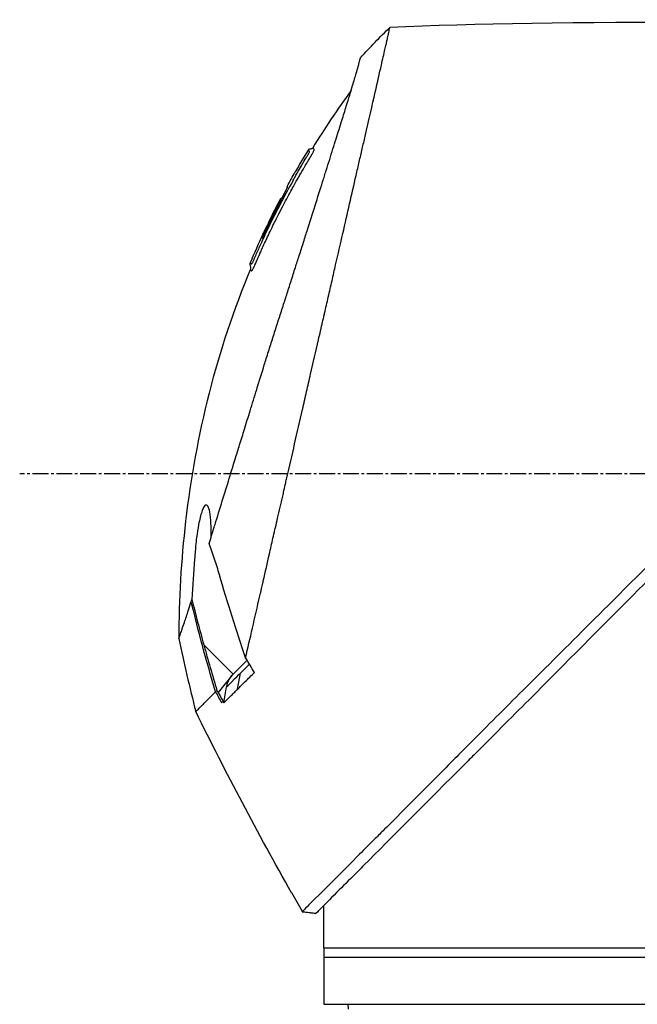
# Model space of a CAD drawing. Header units: millimetres. Extents: x 0 to 5219, y 0 to 2970.
# Tile 122 of 232: x 353 to 419, y 2182 to 2286. Entities that reach past the tile are written whole.
import ezdxf

# ---------------------------------------------------------------- set-up
doc = ezdxf.new("R2010")
doc.units = ezdxf.units.MM
doc.header["$LTSCALE"] = 0.2
doc.linetypes.add('CENTER2', pattern=[1.125, 0.75, -0.125, 0.125, -0.125])
doc.layers.add('02_Center Line', color=1, linetype='CENTER2')

# ---------------------------------------------------------------- blocks, each defined once
blk = doc.blocks.new('A$C9d85a397')
for p, q in [((109.41, 1530.64), (109.41, 1530.64)), ((108.21, 1529.09), (108.22, 1529.08)), ((107.36, 1527.54), (107.36, 1527.54)), ((106.69, 1526.3), (106.69, 1526.3)), ((106.77, 1526.21), (106.72, 1526.26)), ((106.86, 1526.12), (106.86, 1526.13)), ((98.49, 1478.85), (101.61, 1475.72)), ((102.71, 1476.16), (102.71, 1476.16)), ((101.47, 1475.57), (100.02, 1473.77)), ((102.08, 1474.12), (102.39, 1475.84)), ((101.17, 1474.63), (101.17, 1474.63)), ((99.79, 1473.9), (99.79, 1473.9)), ((111.25, 1450.15), (111.25, 1451.15)), ((110.41, 1450.31), (108.96, 1450.49)), ((108.96, 1450.49), (108.96, 1450.49)), ((111.25, 1446.65), (111.25, 1449.65)), ((111.25, 1446.65), (201.25, 1446.65)), ((111.25, 1446.65), (111.25, 1440.65)), ((111.25, 1445.65), (201.25, 1445.65)), ((111.25, 1440.65), (201.25, 1440.65)), ((113.86, 1440.15), (113.85, 1440.65))]:
    blk.add_line(p, q)
at = {"extrusion": (0, 0, -1)}
for centre, major_axis, ratio, start_param, end_param in [((462.25, 1514.75), (366.09, -26.02), 0.042138, 3.488133, 3.909025), ((117.63, 1541.96), (7.47, 7.7), 0.120793, 4.50015, 4.924628), ((190.7, 1482.03), (45.52, 83.34), 1, 4.712389, 4.730948), ((190.7, 1482.03), (-47.06, -82.48), 1, 1.552239, 1.570796), ((165.94, 1460.84), (-61.32, 61.29), 0.000012, 6.229279, 6.245754), ((280.96, 1527.65), (44.19, -183.8), 1, 1.51817, 1.570796), ((2518.5, 2914), (765.25, 2704.52), 0.999799, 3.899585, 3.900232), ((126.79, 1499.87), (-29.02, -28.06), 0.006576, 0.377371, 0.391215), ((94.56, 1470.26), (157.24, -287.66), 0.019111, 4.710355, 4.714425), ((127.59, 1498.98), (-29.37, -28.27), 0.004865, 5.887634, 5.901943), ((189.95, 1508.95), (-92.5, 175.69), 0.499327, 4.653394, 4.763255), ((449.08, 1645.73), (-133.4, 370.15), 0.996605, 4.537773, 4.543581)]:
    blk.add_ellipse(centre, major_axis=major_axis, ratio=ratio, start_param=start_param, end_param=end_param, dxfattribs=at)
for points, knots in [([(102.94, 1477.46), (103.41, 1479.48), (103.91, 1481.67), (104.53, 1484.4), (104.62, 1484.75), (104.74, 1485.29), (104.78, 1485.47), (105.04, 1486.62), (105.24, 1487.5), (105.59, 1489.01), (105.72, 1489.6), (105.92, 1490.46), (105.99, 1490.77), (106.08, 1491.15), (106.1, 1491.23), (106.19, 1491.63), (106.27, 1491.97), (106.52, 1493.07), (106.7, 1493.85), (106.93, 1494.84), (106.97, 1495.04), (107.08, 1495.52), (107.14, 1495.79), (107.24, 1496.23), (107.29, 1496.41), (107.87, 1498.96), (108.43, 1501.4), (109.14, 1504.49), (109.28, 1505.12), (109.57, 1506.37), (109.71, 1506.98), (110.13, 1508.82), (110.4, 1510.03), (110.76, 1511.56), (110.83, 1511.88), (110.98, 1512.52), (111.05, 1512.84), (111.16, 1513.33), (111.2, 1513.48), (111.27, 1513.79), (111.3, 1513.94), (111.46, 1514.65), (111.6, 1515.22), (111.79, 1516.09), (111.86, 1516.38), (111.99, 1516.96), (112.06, 1517.24), (112.26, 1518.1), (112.38, 1518.67), (112.77, 1520.34), (113.02, 1521.45), (113.52, 1523.61), (113.76, 1524.67), (114.23, 1526.74), (114.46, 1527.74), (114.8, 1529.2), (114.91, 1529.68), (115.12, 1530.62), (115.23, 1531.08), (115.44, 1531.98), (115.54, 1532.43), (116.04, 1534.6), (116.4, 1536.17), (116.96, 1538.63), (117.18, 1539.59), (117.51, 1541.05), (117.64, 1541.62), (117.8, 1542.29), (117.84, 1542.46), (117.89, 1542.7), (117.91, 1542.77), (117.95, 1542.97), (117.98, 1543.09), (118.05, 1543.4), (118.09, 1543.58), (118.15, 1543.85), (118.18, 1543.95), (118.21, 1544.07), (118.21, 1544.11), (118.24, 1544.24), (118.26, 1544.32), (118.29, 1544.43), (118.29, 1544.46), (118.29, 1544.46)], [0.000001, 0.000001, 0.000001, 0.000001, 0.87198, 0.87198, 0.998176, 0.998176, 1.064575, 1.064575, 1.41457, 1.41457, 1.596219, 1.596219, 1.693857, 1.693857, 1.719166, 1.719166, 1.837725, 1.837725, 2.111396, 2.111396, 2.182409, 2.182409, 2.276499, 2.276499, 2.337341, 2.337341, 3.162147, 3.162147, 3.373842, 3.373842, 3.579811, 3.579811, 3.984502, 3.984502, 4.09507, 4.09507, 4.202311, 4.202311, 4.255972, 4.255972, 4.304596, 4.304596, 4.486711, 4.486711, 4.581165, 4.581165, 4.673894, 4.673894, 4.859509, 4.859509, 5.231419, 5.231419, 5.60592, 5.60592, 5.979077, 5.979077, 6.165933, 6.165933, 6.351964, 6.351964, 6.539189, 6.539189, 7.288579, 7.288579, 7.860772, 7.860772, 8.290537, 8.290537, 8.451715, 8.451715, 8.522248, 8.522248, 8.654959, 8.654959, 8.889881, 8.889881, 9.06617, 9.06617, 9.132077, 9.132077, 9.362293, 9.362293, 9.592797, 9.592797, 9.592797, 9.592797]), ([(99.06, 1489.6), (99.15, 1489.88), (99.24, 1490.17), (99.41, 1490.74), (99.51, 1491.04), (99.66, 1491.53), (99.72, 1491.73), (100.03, 1492.75), (100.29, 1493.59), (100.74, 1495.03), (100.92, 1495.62), (101.35, 1497.01), (101.6, 1497.83), (102.01, 1499.13), (102.15, 1499.61), (102.47, 1500.65), (102.65, 1501.2), (103.02, 1502.41), (103.22, 1503.06), (103.65, 1504.46), (103.88, 1505.21), (104.39, 1506.84), (104.65, 1507.71), (105, 1508.81), (105.07, 1509.03), (105.29, 1509.75), (105.45, 1510.25), (105.77, 1511.24), (105.92, 1511.74), (106.24, 1512.73), (106.4, 1513.23), (106.72, 1514.21), (106.88, 1514.71), (107.18, 1515.63), (107.33, 1516.1), (107.55, 1516.8), (107.63, 1517.05), (107.87, 1517.79), (108.02, 1518.27), (108.31, 1519.18), (108.45, 1519.61), (108.74, 1520.51), (108.89, 1520.99), (109.19, 1521.92), (109.33, 1522.38), (110.06, 1524.66), (110.61, 1526.4), (111.26, 1528.45), (111.38, 1528.85), (111.63, 1529.64), (111.76, 1530.03), (112.11, 1531.17), (112.34, 1531.89), (112.77, 1533.28), (112.98, 1533.94), (113.34, 1535.09), (113.49, 1535.59), (113.9, 1536.9), (114.12, 1537.64), (114.46, 1538.76), (114.58, 1539.18), (114.77, 1539.82), (114.84, 1540.07), (114.94, 1540.43), (114.98, 1540.57), (115.02, 1540.73), (115.03, 1540.77), (115.08, 1540.94), (115.1, 1541.05), (115.14, 1541.18), (115.15, 1541.22), (115.15, 1541.22)], [0.000001, 0.000001, 0.000001, 0.000001, 0.11946, 0.11946, 0.241052, 0.241052, 0.321692, 0.321692, 0.643653, 0.643653, 0.858623, 0.858623, 1.144694, 1.144694, 1.308122, 1.308122, 1.494874, 1.494874, 1.708069, 1.708069, 1.951832, 1.951832, 2.230695, 2.230695, 2.303189, 2.303189, 2.46479, 2.46479, 2.625297, 2.625297, 2.787922, 2.787922, 2.946664, 2.946664, 3.08253, 3.08253, 3.156368, 3.156368, 3.305764, 3.305764, 3.43529, 3.43529, 3.579096, 3.579096, 3.721833, 3.721833, 4.292184, 4.292184, 4.435257, 4.435257, 4.578157, 4.578157, 4.862917, 4.862917, 5.148905, 5.148905, 5.393875, 5.393875, 5.822939, 5.822939, 6.144758, 6.144758, 6.385994, 6.385994, 6.566823, 6.566823, 6.63475, 6.63475, 6.873456, 6.873456, 7.112007, 7.112007, 7.112007, 7.112007]), ([(104.33, 1520.12), (104.35, 1520.16), (104.38, 1520.22), (104.42, 1520.32), (104.43, 1520.35), (104.45, 1520.38), (104.46, 1520.41), (104.54, 1520.58), (104.58, 1520.67), (104.58, 1520.67), (104.58, 1520.67), (104.6, 1520.71), (104.6, 1520.73), (104.79, 1521.16), (104.99, 1521.58), (105.18, 1522), (105.3, 1522.25), (105.42, 1522.5), (105.54, 1522.75), (105.68, 1523.05), (105.82, 1523.32), (105.94, 1523.57), (106.17, 1524.03), (106.36, 1524.42), (106.53, 1524.74), (106.6, 1524.88), (106.67, 1525.01), (106.72, 1525.12), (106.93, 1525.53), (107.05, 1525.76), (107.08, 1525.81), (107.23, 1526.09), (107.38, 1526.38), (107.53, 1526.66), (107.67, 1526.9), (107.8, 1527.15), (107.94, 1527.39), (108.17, 1527.82), (108.36, 1528.16), (108.51, 1528.42), (108.62, 1528.62), (108.71, 1528.77), (108.77, 1528.87), (109, 1529.28), (109.14, 1529.51), (109.16, 1529.56), (109.19, 1529.59), (109.21, 1529.62), (109.22, 1529.66), (109.25, 1529.71), (109.28, 1529.75), (109.3, 1529.79), (109.35, 1529.88), (109.39, 1529.94), (109.43, 1530), (109.43, 1530.01), (109.44, 1530.03), (109.45, 1530.04), (109.48, 1530.08), (109.5, 1530.12), (109.51, 1530.14), (109.51, 1530.15), (109.52, 1530.16), (109.53, 1530.17), (109.53, 1530.18), (109.54, 1530.19), (109.55, 1530.2), (109.55, 1530.2), (109.55, 1530.21), (109.55, 1530.21), (109.58, 1530.26), (109.61, 1530.31), (109.63, 1530.34), (109.7, 1530.45), (109.74, 1530.52), (109.76, 1530.56), (109.77, 1530.58), (109.79, 1530.61), (109.81, 1530.64), (109.82, 1530.65), (109.83, 1530.67), (109.83, 1530.68), (109.84, 1530.69), (109.84, 1530.69), (109.84, 1530.7), (109.85, 1530.71), (109.86, 1530.72), (109.87, 1530.74), (109.88, 1530.76), (109.89, 1530.77), (109.9, 1530.79), (109.9, 1530.8), (109.91, 1530.81), (109.93, 1530.84), (109.94, 1530.86), (109.95, 1530.88), (109.96, 1530.9), (109.99, 1530.95), (110.02, 1531), (110.04, 1531.04), (110.07, 1531.1), (110.1, 1531.15), (110.12, 1531.19), (110.13, 1531.22), (110.15, 1531.25), (110.16, 1531.27), (110.17, 1531.29), (110.17, 1531.3), (110.18, 1531.31), (110.18, 1531.31), (110.18, 1531.32), (110.18, 1531.32), (110.19, 1531.34), (110.2, 1531.37), (110.21, 1531.4), (110.22, 1531.4), (110.22, 1531.41), (110.22, 1531.41), (110.22, 1531.42), (110.22, 1531.42), (110.22, 1531.43), (110.22, 1531.43), (110.23, 1531.44), (110.23, 1531.45), (110.23, 1531.45), (110.23, 1531.46), (110.23, 1531.46), (110.23, 1531.47), (110.2, 1531.49), (110.18, 1531.53), (110.16, 1531.55), (110.14, 1531.57), (110.12, 1531.58), (110.12, 1531.59), (110.11, 1531.6), (110.1, 1531.6), (110.1, 1531.61), (110.09, 1531.61), (110.09, 1531.62), (110.08, 1531.63), (110.08, 1531.63), (110.07, 1531.63), (110.07, 1531.63), (110.07, 1531.63), (110.07, 1531.63)], [-0.6381839, -0.6381839, -0.6381839, -0.6381839, -0.6316964, -0.6316964, -0.6316964, -0.6307456, -0.6307456, -0.6307456, -0.6250215, -0.6250215, -0.6250215, -0.6234436, -0.6234436, -0.6234436, -0.5910238, -0.5910238, -0.5910238, -0.5714286, -0.5714286, -0.5714286, -0.5584343, -0.5584343, -0.5584343, -0.5344378, -0.5344378, -0.5344378, -0.5236736, -0.5236736, -0.5236736, -0.4857143, -0.4857143, -0.4857143, -0.4628498, -0.4628498, -0.4628498, -0.4428571, -0.4428571, -0.4428571, -0.4184801, -0.4184801, -0.4184801, -0.4, -0.4, -0.4, -0.3785714, -0.3785714, -0.3785714, -0.3766324, -0.3766324, -0.3766324, -0.3736775, -0.3736775, -0.3736775, -0.3678571, -0.3678571, -0.3678571, -0.3667329, -0.3667329, -0.3667329, -0.3632653, -0.3632653, -0.3632653, -0.3617347, -0.3617347, -0.3617347, -0.3602041, -0.3602041, -0.3602041, -0.3600354, -0.3600354, -0.3600354, -0.3571429, -0.3571429, -0.3571429, -0.3517857, -0.3517857, -0.3517857, -0.3491071, -0.3491071, -0.3491071, -0.347306, -0.347306, -0.347306, -0.3464286, -0.3464286, -0.3464286, -0.3448214, -0.3448214, -0.3448214, -0.3432143, -0.3432143, -0.3432143, -0.341231, -0.341231, -0.341231, -0.34, -0.34, -0.34, -0.3357143, -0.3357143, -0.3357143, -0.3314305, -0.3314305, -0.3314305, -0.3277963, -0.3277963, -0.3277963, -0.325, -0.325, -0.325, -0.3238534, -0.3238534, -0.3238534, -0.3196429, -0.3196429, -0.3196429, -0.3186098, -0.3186098, -0.3186098, -0.3169643, -0.3169643, -0.3169643, -0.3142857, -0.3142857, -0.3142857, -0.3057284, -0.3057284, -0.3057284, -0.2625175, -0.2625175, -0.2625175, -0.2379132, -0.2379132, -0.2379132, -0.2285714, -0.2285714, -0.2285714, -0.2146659, -0.2146659, -0.2146659, -0.1843164, -0.1843164, -0.1843164, -0.1783373, -0.1783373, -0.1783373, -0.1783373]), ([(110.07, 1531.63), (110.06, 1531.61), (110.05, 1531.59), (110.01, 1531.57), (109.99, 1531.56), (109.95, 1531.54), (109.93, 1531.54), (109.88, 1531.53), (109.84, 1531.52), (109.77, 1531.52), (109.73, 1531.51), (109.67, 1531.49), (109.65, 1531.48), (109.62, 1531.45), (109.6, 1531.43), (109.59, 1531.41)], [0, 0, 0, 0, 0.00696823, 0.00696823, 0.0132767, 0.0132767, 0.01999622, 0.01999622, 0.03024169, 0.03024169, 0.04191695, 0.04191695, 0.04845969, 0.04845969, 0.05587781, 0.05587781, 0.05587781, 0.05587781]), ([(107.95, 1528.12), (108.02, 1528.25), (108.09, 1528.38), (108.16, 1528.51), (108.52, 1529.14), (108.82, 1529.65), (109.06, 1530.05), (109.22, 1530.33), (109.36, 1530.56), (109.46, 1530.73)], [0.53854069, 0.53854069, 0.53854069, 0.53854069, 0.54601158, 0.54601158, 0.54601158, 0.58414804, 0.58414804, 0.58414804, 0.6113952, 0.6113952, 0.6113952, 0.6113952]), ([(109.46, 1530.73), (109.48, 1530.76), (109.5, 1530.78), (109.51, 1530.81), (109.6, 1530.95), (109.64, 1531.03), (109.66, 1531.06), (109.66, 1531.07), (109.68, 1531.1), (109.69, 1531.14), (109.7, 1531.14), (109.7, 1531.14), (109.7, 1531.15), (109.71, 1531.17), (109.72, 1531.18), (109.72, 1531.2), (109.73, 1531.21), (109.73, 1531.23), (109.74, 1531.24), (109.74, 1531.24), (109.74, 1531.24), (109.74, 1531.24), (109.74, 1531.24), (109.74, 1531.24), (109.74, 1531.25), (109.74, 1531.25), (109.74, 1531.25), (109.74, 1531.26), (109.74, 1531.26), (109.74, 1531.26), (109.74, 1531.26), (109.74, 1531.27), (109.73, 1531.27), (109.73, 1531.27), (109.73, 1531.27), (109.73, 1531.28), (109.73, 1531.28), (109.73, 1531.28), (109.72, 1531.28), (109.72, 1531.28), (109.72, 1531.28), (109.72, 1531.29), (109.71, 1531.29), (109.71, 1531.29), (109.7, 1531.3), (109.7, 1531.3), (109.7, 1531.3), (109.69, 1531.31), (109.68, 1531.31), (109.68, 1531.32), (109.68, 1531.32), (109.67, 1531.33), (109.66, 1531.34), (109.65, 1531.35), (109.64, 1531.36), (109.63, 1531.37), (109.63, 1531.37), (109.63, 1531.37), (109.62, 1531.38), (109.61, 1531.39), (109.6, 1531.4), (109.59, 1531.41), (109.59, 1531.41), (109.59, 1531.41), (109.59, 1531.41), (109.59, 1531.41), (109.59, 1531.41)], [0.6113952, 0.6113952, 0.6113952, 0.6113952, 0.6163655, 0.6163655, 0.6163655, 0.6428571, 0.6428571, 0.6428571, 0.6462054, 0.6462054, 0.6462054, 0.6466888, 0.6466888, 0.6466888, 0.6495536, 0.6495536, 0.6495536, 0.6529018, 0.6529018, 0.6529018, 0.6534468, 0.6534468, 0.6534468, 0.6545759, 0.6545759, 0.6545759, 0.65625, 0.65625, 0.65625, 0.6595982, 0.6595982, 0.6595982, 0.6629464, 0.6629464, 0.6629464, 0.6668565, 0.6668565, 0.6668565, 0.6696429, 0.6696429, 0.6696429, 0.6763393, 0.6763393, 0.6763393, 0.6830357, 0.6830357, 0.6830357, 0.6964286, 0.6964286, 0.6964286, 0.7071219, 0.7071219, 0.7071219, 0.75, 0.75, 0.75, 0.7544493, 0.7544493, 0.7544493, 0.7766834, 0.7766834, 0.7766834, 0.7989284, 0.7989284, 0.7989284, 0.8029565, 0.8029565, 0.8029565, 0.8029565]), ([(107.95, 1528.12), (107.15, 1526.7), (106.39, 1525.25), (105.3, 1523.06), (104.95, 1522.32), (104.44, 1521.2), (104.27, 1520.83), (104.02, 1520.27), (103.94, 1520.08), (103.82, 1519.8), (103.77, 1519.7), (103.72, 1519.59), (103.71, 1519.56), (103.67, 1519.49), (103.65, 1519.45), (103.63, 1519.4), (103.62, 1519.38), (103.6, 1519.35), (103.6, 1519.34), (103.59, 1519.34)], [0, 0, 0, 0, 0.4895494, 0.4895494, 0.7349123, 0.7349123, 0.8575971, 0.8575971, 0.9189278, 0.9189278, 0.9500754, 0.9500754, 0.9597588, 0.9597588, 0.9764516, 0.9764516, 0.986508, 0.986508, 0.9974152, 0.9974152, 0.9974152, 0.9974152]), ([(104.71, 1522.04), (104.99, 1522.66), (105.29, 1523.27), (105.88, 1524.48), (106.19, 1525.08), (106.6, 1525.87), (106.66, 1525.99), (106.81, 1526.28), (106.89, 1526.43), (107.03, 1526.71), (107.1, 1526.85), (107.23, 1527.12), (107.29, 1527.24), (107.37, 1527.43), (107.39, 1527.48), (107.39, 1527.52), (107.38, 1527.52), (107.37, 1527.53), (107.36, 1527.54), (107.36, 1527.54)], [0, 0, 0, 0, 0.2033457, 0.2033457, 0.4054893, 0.4054893, 0.4711803, 0.4711803, 0.537522, 0.537522, 0.6072062, 0.6072062, 0.6950472, 0.6950472, 0.7818922, 0.7818922, 0.8436322, 0.8436322, 0.9566964, 0.9566964, 0.9566964, 0.9566964]), ([(106.72, 1526.26), (106.72, 1526.26), (106.72, 1526.26), (106.72, 1526.26), (106.72, 1526.26), (106.71, 1526.24), (106.7, 1526.22), (106.68, 1526.17), (106.67, 1526.14), (106.64, 1526.08), (106.62, 1526.05), (106.58, 1525.96), (106.55, 1525.91), (106.39, 1525.6), (106.3, 1525.43), (105.67, 1524.21), (105.16, 1523.15), (104.66, 1522.09)], [0.2133319, 0.2133319, 0.2133319, 0.2133319, 0.2163534, 0.2163534, 0.2235204, 0.2235204, 0.23705, 0.23705, 0.2500366, 0.2500366, 0.2610139, 0.2610139, 0.2818391, 0.2818391, 0.3061493, 0.3061493, 0.4559018, 0.4559018, 0.4559018, 0.4559018]), ([(104.77, 1522.46), (104.81, 1522.53), (104.85, 1522.62), (104.97, 1522.88), (105.06, 1523.05), (105.19, 1523.33), (105.24, 1523.42), (105.38, 1523.71), (105.46, 1523.88), (105.92, 1524.81), (106.3, 1525.56), (106.69, 1526.3)], [0.2755532, 0.2755532, 0.2755532, 0.2755532, 0.2850415, 0.2850415, 0.2995323, 0.2995323, 0.3067321, 0.3067321, 0.3211833, 0.3211833, 0.3801221, 0.3801221, 0.3801221, 0.3801221]), ([(105.39, 1523.73), (105.44, 1523.83), (105.54, 1524.04), (106, 1524.97), (106.34, 1525.63), (106.69, 1526.3)], [-0.3088998, -0.3088998, -0.3088998, -0.3088998, -0.2247493, -0.2247493, 0, 0, 0, 0]), ([(106.69, 1526.3), (106.69, 1526.29), (106.7, 1526.28), (106.72, 1526.27), (106.72, 1526.27), (106.72, 1526.26)], [0, 0, 0, 0, 0.2014667, 0.2014667, 0.2133174, 0.2133174, 0.2133174, 0.2133174]), ([(107.1, 1526.84), (107.09, 1526.83), (107.08, 1526.82), (107.01, 1526.68), (106.94, 1526.54), (106.84, 1526.33), (106.81, 1526.27), (106.77, 1526.21)], [0.10468541, 0.10468541, 0.10468541, 0.10468541, 0.10797961, 0.10797961, 0.13839286, 0.13839286, 0.15095897, 0.15095897, 0.15095897, 0.15095897]), ([(103.92, 1519.18), (103.92, 1519.19), (103.92, 1519.19), (103.93, 1519.2), (103.94, 1519.23), (103.95, 1519.26), (103.97, 1519.3), (104, 1519.36), (104.02, 1519.4), (104.03, 1519.43), (104.04, 1519.45), (104.05, 1519.47), (104.05, 1519.49), (104.06, 1519.49), (104.06, 1519.5), (104.06, 1519.5), (104.06, 1519.51), (104.07, 1519.51), (104.07, 1519.52), (104.07, 1519.53), (104.08, 1519.54), (104.08, 1519.55), (104.09, 1519.57), (104.1, 1519.59), (104.11, 1519.61), (104.12, 1519.63), (104.13, 1519.65), (104.14, 1519.67), (104.17, 1519.76), (104.21, 1519.84), (104.25, 1519.92), (104.26, 1519.96), (104.28, 1520.01), (104.31, 1520.07), (104.31, 1520.08), (104.32, 1520.09), (104.32, 1520.09), (104.32, 1520.11), (104.33, 1520.11), (104.33, 1520.12), (104.33, 1520.12), (104.33, 1520.12), (104.33, 1520.12)], [-0.66514195, -0.66514195, -0.66514195, -0.66514195, -0.66455586, -0.66455586, -0.66455586, -0.66183036, -0.66183036, -0.66183036, -0.65848214, -0.65848214, -0.65848214, -0.65680804, -0.65680804, -0.65680804, -0.65638951, -0.65638951, -0.65638951, -0.65597098, -0.65597098, -0.65597098, -0.65513393, -0.65513393, -0.65513393, -0.65351626, -0.65351626, -0.65351626, -0.65178571, -0.65178571, -0.65178571, -0.64508929, -0.64508929, -0.64508929, -0.64174107, -0.64174107, -0.64174107, -0.64037359, -0.64037359, -0.64037359, -0.63839286, -0.63839286, -0.63839286, -0.63818395, -0.63818395, -0.63818395, -0.63818395]), ([(103.42, 1519.44), (103.41, 1519.41), (103.4, 1519.38), (103.39, 1519.32), (103.39, 1519.29), (103.4, 1519.21), (103.41, 1519.16), (103.44, 1519.02), (103.47, 1518.92), (103.46, 1518.77), (103.45, 1518.74), (103.44, 1518.7)], [0.00004944, 0.00004944, 0.00004944, 0.00004944, 0.00905919, 0.00905919, 0.01879779, 0.01879779, 0.03294906, 0.03294906, 0.06376672, 0.06376672, 0.07528968, 0.07528968, 0.07528968, 0.07528968]), ([(103.42, 1519.44), (103.42, 1519.44), (103.42, 1519.44), (103.42, 1519.44), (103.42, 1519.44), (103.42, 1519.43), (103.43, 1519.42), (103.44, 1519.41), (103.45, 1519.4), (103.46, 1519.39), (103.47, 1519.38), (103.47, 1519.37), (103.48, 1519.36), (103.49, 1519.35), (103.5, 1519.35), (103.52, 1519.34), (103.52, 1519.34), (103.52, 1519.34), (103.52, 1519.34), (103.52, 1519.34), (103.53, 1519.33), (103.53, 1519.33), (103.55, 1519.33), (103.56, 1519.33), (103.56, 1519.33), (103.56, 1519.33), (103.56, 1519.33), (103.56, 1519.33), (103.57, 1519.33), (103.56, 1519.3), (103.59, 1519.33), (103.59, 1519.33), (103.59, 1519.34), (103.59, 1519.34)], [0.1904669, 0.1904669, 0.1904669, 0.1904669, 0.1946998, 0.1946998, 0.1946998, 0.2185366, 0.2185366, 0.2185366, 0.2401138, 0.2401138, 0.2401138, 0.25, 0.25, 0.25, 0.2746433, 0.2746433, 0.2746433, 0.275, 0.275, 0.275, 0.284375, 0.284375, 0.284375, 0.29375, 0.29375, 0.29375, 0.2960651, 0.2960651, 0.2960651, 0.3063403, 0.3063403, 0.3063403, 0.3071483, 0.3071483, 0.3071483, 0.3071483]), ([(103.72, 1518.77), (103.74, 1518.8), (103.75, 1518.84), (103.77, 1518.87), (103.83, 1518.99), (103.88, 1519.11), (103.92, 1519.18), (103.92, 1519.18), (103.92, 1519.18), (103.92, 1519.18)], [-0.67857143, -0.67857143, -0.67857143, -0.67857143, -0.67563925, -0.67563925, -0.67563925, -0.66517857, -0.66517857, -0.66517857, -0.66514195, -0.66514195, -0.66514195, -0.66514195]), ([(103.44, 1518.7), (99.89, 1510.22), (97.61, 1501.12), (96.08, 1487.85), (95.84, 1483.67), (95.83, 1479.5)], [0, 0, 0, 0, 2.758267, 2.758267, 4.009408, 4.009408, 4.009408, 4.009408]), ([(103.44, 1518.7), (103.44, 1518.7), (103.44, 1518.7), (103.44, 1518.7), (103.44, 1518.7), (103.45, 1518.69), (103.45, 1518.69), (103.46, 1518.68), (103.46, 1518.68), (103.46, 1518.68), (103.47, 1518.67), (103.48, 1518.66), (103.49, 1518.65), (103.5, 1518.64), (103.51, 1518.63), (103.51, 1518.63), (103.53, 1518.61), (103.54, 1518.6), (103.55, 1518.59), (103.55, 1518.59), (103.55, 1518.59), (103.55, 1518.59), (103.55, 1518.59), (103.55, 1518.59), (103.56, 1518.58), (103.56, 1518.58), (103.56, 1518.58), (103.56, 1518.58), (103.57, 1518.57), (103.58, 1518.57), (103.58, 1518.57), (103.58, 1518.56), (103.58, 1518.56), (103.58, 1518.56), (103.59, 1518.56), (103.59, 1518.56), (103.59, 1518.56), (103.59, 1518.56), (103.59, 1518.56), (103.59, 1518.56), (103.59, 1518.56), (103.59, 1518.57), (103.59, 1518.57), (103.6, 1518.57), (103.6, 1518.57), (103.6, 1518.57), (103.6, 1518.57), (103.6, 1518.57), (103.61, 1518.57), (103.61, 1518.58), (103.62, 1518.58), (103.63, 1518.61), (103.63, 1518.61), (103.64, 1518.63), (103.65, 1518.64), (103.67, 1518.67), (103.69, 1518.72), (103.72, 1518.77)], [-0.8424131, -0.8424131, -0.8424131, -0.8424131, -0.8361277, -0.8361277, -0.8361277, -0.7959166, -0.7959166, -0.7959166, -0.7857143, -0.7857143, -0.7857143, -0.7650972, -0.7650972, -0.7650972, -0.7397959, -0.7397959, -0.7397959, -0.7152592, -0.7152592, -0.7152592, -0.7135569, -0.7135569, -0.7135569, -0.7068916, -0.7068916, -0.7068916, -0.70606, -0.70606, -0.70606, -0.7010621, -0.7010621, -0.7010621, -0.6985631, -0.6985631, -0.6985631, -0.6973136, -0.6973136, -0.6973136, -0.6969517, -0.6969517, -0.6969517, -0.6960641, -0.6960641, -0.6960641, -0.6934402, -0.6934402, -0.6934402, -0.691691, -0.691691, -0.691691, -0.6873178, -0.6873178, -0.6873178, -0.6847598, -0.6847598, -0.6847598, -0.6785714, -0.6785714, -0.6785714, -0.6785714]), ([(154.63, 1496.18), (154.36, 1495.91), (154.11, 1495.67), (153.49, 1495.04), (153.2, 1494.75), (152.34, 1493.9), (151.77, 1493.33), (150.06, 1491.61), (148.92, 1490.47), (145.51, 1487.06), (143.26, 1484.81), (135.92, 1477.48), (131.69, 1473.29), (127.67, 1469.26), (127.12, 1468.71), (126.05, 1467.63), (125.51, 1467.09), (123.6, 1465.17), (122.34, 1463.88), (120.73, 1462.27), (120.34, 1461.89), (119.16, 1460.7), (118.4, 1459.94), (117.35, 1458.89), (117.03, 1458.57), (116.14, 1457.68), (115.58, 1457.12), (114.12, 1455.66), (113.28, 1454.79), (111.39, 1452.92), (110.48, 1452.03), (109.57, 1451.12), (109.34, 1450.88), (109.11, 1450.65), (109.05, 1450.59), (109.01, 1450.54), (109, 1450.53), (108.99, 1450.52), (108.98, 1450.51), (108.97, 1450.5), (108.97, 1450.5), (108.97, 1450.5), (108.96, 1450.5), (108.96, 1450.49), (108.96, 1450.49), (108.96, 1450.49), (108.96, 1450.49), (108.96, 1450.49)], [0, 0, 0, 0, 0.115596, 0.115596, 0.212113, 0.212113, 0.405093, 0.405093, 0.790972, 0.790972, 1.563393, 1.563393, 3.332159, 3.332159, 3.60987, 3.60987, 3.890806, 3.890806, 4.623507, 4.623507, 4.856845, 4.856845, 5.35641, 5.35641, 5.576842, 5.576842, 5.990665, 5.990665, 6.711546, 6.711546, 7.79125, 7.79125, 8.330789, 8.330789, 8.599474, 8.599474, 8.666532, 8.666532, 8.716444, 8.716444, 8.791539, 8.791539, 8.829086, 8.829086, 8.847858, 8.847858, 8.871461, 8.871461, 8.871461, 8.871461]), ([(155.62, 1495.5), (154.85, 1494.76), (154.09, 1494.01), (152.41, 1492.37), (151.5, 1491.47), (148.65, 1488.64), (146.71, 1486.7), (140.79, 1480.77), (136.84, 1476.79), (131.09, 1471.03), (129.16, 1469.1), (126.99, 1466.92), (126.68, 1466.61), (122.19, 1462.11), (118.39, 1458.32), (115.32, 1455.23), (115.12, 1455.03), (114.18, 1454.07), (113.49, 1453.39), (112.11, 1452.01), (111.48, 1451.38), (110.85, 1450.74), (110.69, 1450.58), (110.52, 1450.42), (110.48, 1450.38), (110.44, 1450.34), (110.43, 1450.33), (110.42, 1450.32), (110.42, 1450.32), (110.42, 1450.31), (110.42, 1450.31), (110.41, 1450.31), (110.41, 1450.31), (110.41, 1450.31), (110.41, 1450.31), (110.41, 1450.31)], [-7.620463, -7.620463, -7.620463, -7.620463, -7.336805, -7.336805, -6.999081, -6.999081, -6.270272, -6.270272, -4.749597, -4.749597, -3.95115, -3.95115, -3.814973, -3.814973, -1.971605, -1.971605, -1.846597, -1.846597, -1.347406, -1.347406, -0.675491, -0.675491, -0.339165, -0.339165, -0.169556, -0.169556, -0.084774, -0.084774, -0.042597, -0.042597, -0.021599, -0.021599, -0.011128, -0.011128, -0.000028, -0.000028, -0.000028, -0.000028]), ([(99.28, 1490.31), (99.28, 1490.95), (99.27, 1491.41), (99.23, 1492.19), (99.19, 1492.63), (99.07, 1493.24), (99.01, 1493.45), (98.87, 1493.68), (98.79, 1493.73), (98.67, 1493.69), (98.58, 1493.63), (98.4, 1493.3), (98.34, 1493.15), (98.22, 1492.79), (98.16, 1492.6), (98.05, 1492.14), (97.99, 1491.87), (97.86, 1491.17), (97.79, 1490.72), (97.64, 1489.6), (97.6, 1489.04), (97.55, 1488.4), (97.53, 1488.17), (97.4, 1486.52), (97.31, 1485.14), (97.23, 1483.67)], [-1.705013, -1.705013, -1.705013, -1.705013, -1.556708, -1.556708, -1.329106, -1.329106, -1.145925, -1.145925, -0.996981, -0.996981, -0.898581, -0.898581, -0.842466, -0.842466, -0.790237, -0.790237, -0.729818, -0.729818, -0.639276, -0.639276, -0.510567, -0.510567, -0.441089, -0.441089, -0.000001, -0.000001, -0.000001, -0.000001]), ([(100.16, 1486.28), (100, 1486.84), (99.83, 1487.4), (99.46, 1488.51), (99.26, 1489.06), (99.06, 1489.6)], [0.000001, 0.000001, 0.000001, 0.000001, 0.1746079, 0.1746079, 0.3493254, 0.3493254, 0.3493254, 0.3493254]), ([(102.94, 1477.46), (102.46, 1478.87), (101.97, 1480.36), (101.03, 1483.34), (100.57, 1484.85), (100.16, 1486.28)], [0.000001, 0.000001, 0.000001, 0.000001, 0.4445869, 0.4445869, 0.8865288, 0.8865288, 0.8865288, 0.8865288]), ([(95.83, 1479.5), (95.83, 1479.5), (95.83, 1479.5), (95.83, 1479.5), (95.83, 1479.51), (95.86, 1479.57), (95.9, 1479.69), (95.91, 1479.71), (95.92, 1479.73), (95.92, 1479.75), (95.98, 1479.9), (96.05, 1480.1), (96.11, 1480.27), (96.14, 1480.36), (96.16, 1480.44), (96.19, 1480.51), (96.26, 1480.72), (96.34, 1480.96), (96.43, 1481.23), (96.56, 1481.61), (96.71, 1482.05), (96.87, 1482.55), (96.96, 1482.84), (97.06, 1483.14), (97.16, 1483.46)], [-0.9997805, -0.9997805, -0.9997805, -0.9997805, -0.9852531, -0.9852531, -0.9852531, -0.7801742, -0.7801742, -0.7801742, -0.75, -0.75, -0.75, -0.5788911, -0.5788911, -0.5788911, -0.5, -0.5, -0.5, -0.3424334, -0.3424334, -0.3424334, -0.1230002, -0.1230002, -0.1230002, 0, 0, 0, 0]), ([(97.16, 1483.46), (97.17, 1483.49), (97.18, 1483.52), (97.21, 1483.6), (97.22, 1483.64), (97.23, 1483.67)], [-0.04707166, -0.04707166, -0.04707166, -0.04707166, -0.02156687, -0.02156687, -0.00000099, -0.00000099, -0.00000099, -0.00000099]), ([(97.23, 1483.67), (97.43, 1482.87), (97.63, 1482.06), (98.05, 1480.45), (98.27, 1479.65), (98.49, 1478.85)], [0.000001, 0.000001, 0.000001, 0.000001, 0.2490275, 0.2490275, 0.498054, 0.498054, 0.498054, 0.498054]), ([(98.49, 1478.85), (98.51, 1478.76), (98.54, 1478.66), (98.6, 1478.45), (98.63, 1478.35), (98.71, 1478.04), (98.77, 1477.84), (98.94, 1477.23), (99.06, 1476.83), (99.41, 1475.61), (99.65, 1474.81), (99.89, 1474)], [-0.5086362, -0.5086362, -0.5086362, -0.5086362, -0.4739534, -0.4739534, -0.441906, -0.441906, -0.3787937, -0.3787937, -0.2524889, -0.2524889, -0.000008, -0.000008, -0.000008, -0.000008]), ([(101.61, 1475.72), (101.83, 1475.94), (102.06, 1476.17), (102.31, 1476.42), (102.32, 1476.43), (102.33, 1476.44), (102.34, 1476.45), (102.66, 1476.77), (102.92, 1477.03), (103.1, 1477.21)], [0, 0, 0, 0, 0.2423045, 0.2423045, 0.2423045, 0.25, 0.25, 0.25, 0.4698867, 0.4698867, 0.4698867, 0.4698867]), ([(102.39, 1475.84), (102.47, 1475.92), (102.61, 1476.06), (102.83, 1476.27), (102.99, 1476.43), (103.13, 1476.57), (103.24, 1476.68), (103.25, 1476.7), (103.26, 1476.71), (103.28, 1476.72), (103.3, 1476.74), (103.32, 1476.76), (103.35, 1476.79)], [-1, -1, -1, -1, -0.75, -0.75, -0.75, -0.5269223, -0.5269223, -0.5269223, -0.5, -0.5, -0.5, -0.441661, -0.441661, -0.441661, -0.441661]), ([(100.91, 1474.37), (101.13, 1474.59), (101.36, 1474.82), (101.6, 1475.06), (101.61, 1475.07), (101.61, 1475.07), (101.61, 1475.07), (101.86, 1475.31), (102.12, 1475.58), (102.39, 1475.84)], [-1, -1, -1, -1, -0.5031772, -0.5031772, -0.5031772, -0.5, -0.5, -0.5, 0, 0, 0, 0]), ([(100.91, 1474.37), (100.92, 1474.42), (100.96, 1474.67), (101.22, 1475.21), (101.34, 1475.4), (101.47, 1475.57)], [0.00000226, 0.00000226, 0.00000226, 0.00000226, 0.01532774, 0.01532774, 0.02361868, 0.02361868, 0.02361868, 0.02361868]), ([(101.47, 1475.57), (101.48, 1475.58), (101.49, 1475.58), (101.5, 1475.6), (101.5, 1475.6), (101.52, 1475.62), (101.53, 1475.64), (101.56, 1475.66), (101.57, 1475.68), (101.58, 1475.69), (101.59, 1475.7), (101.6, 1475.71), (101.61, 1475.72), (101.61, 1475.72)], [0.000001, 0.000001, 0.000001, 0.000001, 0.00272697, 0.00272697, 0.00542648, 0.00542648, 0.01073802, 0.01073802, 0.01585747, 0.01585747, 0.01837058, 0.01837058, 0.02084972, 0.02084972, 0.02084972, 0.02084972]), ([(102.08, 1474.12), (102.34, 1474.38), (102.61, 1474.65), (103.21, 1475.25), (103.54, 1475.57), (103.87, 1475.9)], [0, 0, 0, 0, 0.2242367, 0.2242367, 0.4651784, 0.4651784, 0.4651784, 0.4651784]), ([(99.89, 1474), (99.91, 1473.96), (99.93, 1473.92), (99.98, 1473.84), (100, 1473.81), (100.02, 1473.77)], [-0.02701964, -0.02701964, -0.02701964, -0.02701964, -0.01351028, -0.01351028, -0.000001, -0.000001, -0.000001, -0.000001]), ([(100.62, 1472.69), (100.68, 1472.96), (100.73, 1473.26), (100.82, 1473.8), (100.87, 1474.12), (100.91, 1474.37)], [0.000001, 0.000001, 0.000001, 0.000001, 0.083636, 0.083636, 0.1696312, 0.1696312, 0.1696312, 0.1696312]), ([(100.62, 1472.69), (100.84, 1472.9), (101.07, 1473.12), (101.43, 1473.48), (101.56, 1473.61), (101.75, 1473.8), (101.81, 1473.86), (101.91, 1473.96), (101.94, 1473.99), (101.99, 1474.04), (102.01, 1474.06), (102.05, 1474.09), (102.06, 1474.11), (102.08, 1474.12)], [0.000001, 0.000001, 0.000001, 0.000001, 0.2318332, 0.2318332, 0.3483456, 0.3483456, 0.40613, 0.40613, 0.4349144, 0.4349144, 0.4492809, 0.4492809, 0.4664527, 0.4664527, 0.4664527, 0.4664527]), ([(97.64, 1471.75), (97.64, 1471.75), (97.64, 1471.75), (97.65, 1471.76), (97.66, 1471.77), (97.67, 1471.78), (97.68, 1471.79), (97.72, 1471.82), (97.76, 1471.87), (97.82, 1471.93), (97.94, 1472.04), (98.11, 1472.21), (98.34, 1472.45), (98.35, 1472.45), (98.35, 1472.46), (98.36, 1472.46), (98.59, 1472.69), (98.87, 1472.98), (99.23, 1473.34), (99.39, 1473.5), (99.56, 1473.67), (99.74, 1473.85)], [0.0000759, 0.0000759, 0.0000759, 0.0000759, 0.0768214, 0.0768214, 0.0768214, 0.1521768, 0.1521768, 0.1521768, 0.2988063, 0.2988063, 0.2988063, 0.5714286, 0.5714286, 0.5714286, 0.5782623, 0.5782623, 0.5782623, 0.8701763, 0.8701763, 0.8701763, 1, 1, 1, 1]), ([(100.02, 1473.77), (100.11, 1473.61), (100.2, 1473.46), (100.37, 1473.15), (100.46, 1472.99), (100.54, 1472.83)], [-0.1067409, -0.1067409, -0.1067409, -0.1067409, -0.0533713, -0.0533713, -0.0000018, -0.0000018, -0.0000018, -0.0000018]), ([(100.54, 1472.83), (100.56, 1472.81), (100.57, 1472.79), (100.6, 1472.74), (100.61, 1472.71), (100.62, 1472.69)], [-0.01682573, -0.01682573, -0.01682573, -0.01682573, -0.00841337, -0.00841337, -0.00000101, -0.00000101, -0.00000101, -0.00000101]), ([(110.41, 1450.31), (110.41, 1450.31), (110.43, 1450.32), (110.55, 1450.44), (110.82, 1450.71), (111.25, 1451.15)], [-8.6028048, -8.6028048, -8.6028048, -8.6028048, -8.4195703, -8.4195703, -7.7286267, -7.7286267, -7.7286267, -7.7286267]), ([(111.25, 1449.65), (111.25, 1449.71), (111.25, 1449.78), (111.25, 1449.9), (111.25, 1449.96), (111.25, 1450.05), (111.25, 1450.09), (111.25, 1450.14), (111.25, 1450.15), (111.25, 1450.15)], [0, 0, 0, 0, 0.0188345, 0.0188345, 0.037669, 0.037669, 0.0565035, 0.0565035, 0.075338, 0.075338, 0.075338, 0.075338])]:
    blk.add_open_spline(points, degree=3, knots=knots)
for points in [[(114.15, 1537.73), (112.71, 1535.75), (111.35, 1533.71), (110.07, 1531.63)], [(109.59, 1531.41), (109.12, 1530.64), (108.66, 1529.87), (108.21, 1529.09)], [(109.59, 1531.41), (109.59, 1531.41), (109.59, 1531.41), (109.59, 1531.41)], [(109.18, 1530.25), (109.17, 1530.25), (109.17, 1530.24), (109.17, 1530.24)], [(104.77, 1522.46), (104.3, 1521.46), (103.85, 1520.45), (103.42, 1519.44)], [(95.83, 1479.5), (96.38, 1476.9), (96.98, 1474.32), (97.64, 1471.75)], [(108.96, 1450.49), (109.45, 1450.43), (109.93, 1450.37), (110.41, 1450.31)]]:
    blk.add_open_spline(points, degree=3)
at = {"layer": '02_Center Line', "ltscale": 11.288275}
blk.add_line((282.62, 1497), (78.92, 1497), dxfattribs=at)

msp = doc.modelspace()

# ---------------------------------------------------------------- block references
msp.add_blockref('A$C9d85a397', (274.157, 740.896))

doc.saveas('drawing.dxf')
